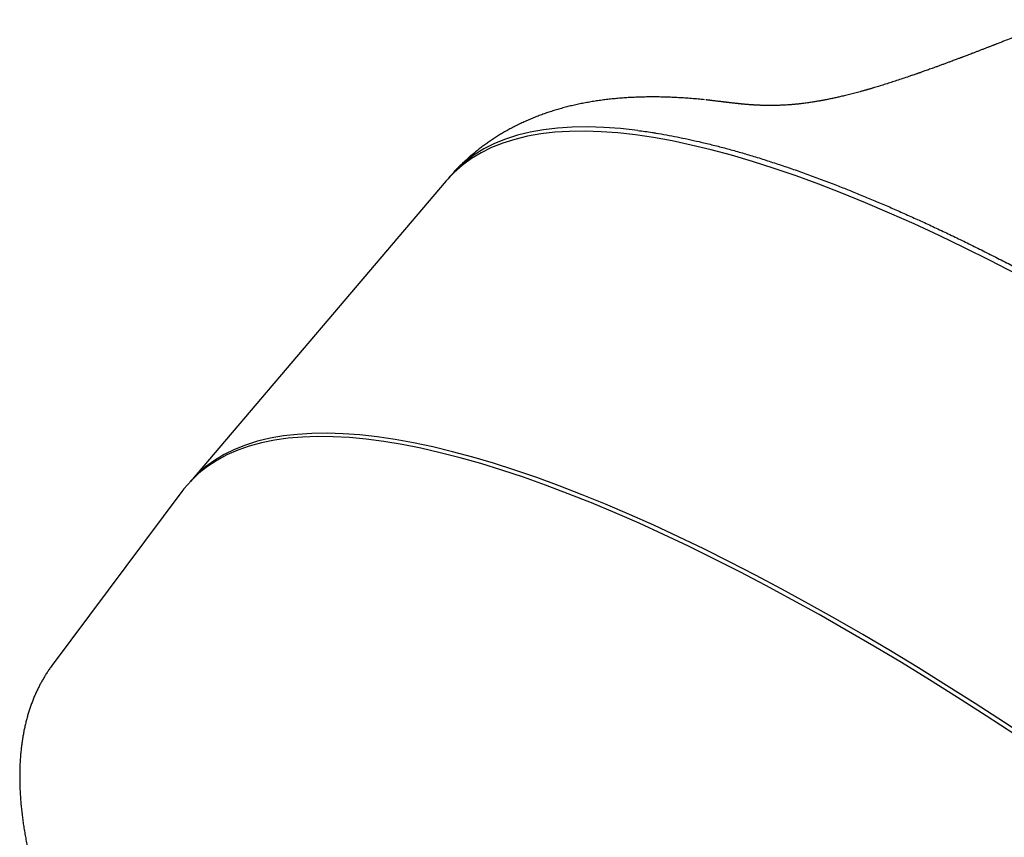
# Model space of a CAD drawing. Header units: millimetres. Extents: x 8 to 501, y 12 to 615.
# Tile 23 of 77: x 371 to 405, y 247 to 275. Entities that reach past the tile are written whole.
import ezdxf

# ---------------------------------------------------------------- set-up
doc = ezdxf.new("R2010")
doc.units = ezdxf.units.MM

msp = doc.modelspace()

# ---------------------------------------------------------------- linework, layer by layer
at = {"color": 7, "linetype": 'Continuous', "lineweight": 30}
for p, q in [((385.748, 269.468), (377.071, 259.269)), ((376.778, 258.921), (372.386, 253.032)), ((372.386, 253.032), (372.385, 253.032))]:
    msp.add_line(p, q, dxfattribs=at)
at = {"color": 7, "linetype": 'Continuous', "lineweight": 30, "flags": 128}
for points in [[(392.25, 271.179), (391.66, 271.243), (391.092, 271.283), (390.547, 271.299), (390.024, 271.291), (389.524, 271.258), (389.048, 271.201), (388.595, 271.12), (388.167, 271.014), (387.763, 270.884), (387.383, 270.73), (387.029, 270.552), (386.699, 270.351), (386.395, 270.125), (386.116, 269.876), (385.864, 269.604), (385.811, 269.541)], [(405.088, 266.304), (404.2, 266.762), (403.326, 267.198), (402.464, 267.613), (401.618, 268.006), (400.786, 268.377), (399.97, 268.726), (399.169, 269.052), (398.385, 269.355), (397.619, 269.635), (396.87, 269.892), (396.139, 270.125), (395.427, 270.335), (394.734, 270.522), (394.061, 270.684), (393.408, 270.822), (392.776, 270.937), (392.164, 271.027), (391.574, 271.093), (391.006, 271.135), (390.46, 271.153), (389.936, 271.146), (389.436, 271.115), (388.959, 271.06), (388.505, 270.98), (388.075, 270.877), (387.67, 270.749), (387.289, 270.598), (386.933, 270.422), (386.602, 270.223), (386.296, 270), (386.016, 269.754), (385.761, 269.484), (385.748, 269.468)], [(405.633, 250.463), (404.656, 251.108), (403.685, 251.737), (402.722, 252.347), (401.767, 252.94), (400.82, 253.514), (399.882, 254.069), (398.955, 254.604), (398.038, 255.12), (397.132, 255.615), (396.238, 256.09), (395.356, 256.545), (394.488, 256.978), (393.633, 257.39), (392.793, 257.78), (391.967, 258.148), (391.156, 258.494), (390.362, 258.818), (389.584, 259.119), (388.823, 259.397), (388.079, 259.652), (387.354, 259.883), (386.647, 260.092), (385.959, 260.277), (385.291, 260.438), (384.643, 260.575), (384.015, 260.689), (383.408, 260.778), (382.822, 260.844), (382.258, 260.885), (381.716, 260.903), (381.196, 260.896), (380.699, 260.866), (380.225, 260.811), (379.775, 260.732), (379.349, 260.629), (378.946, 260.502), (378.568, 260.352), (378.215, 260.178), (377.886, 259.98), (377.582, 259.758), (377.304, 259.514), (377.077, 259.276)], [(405.032, 250.683), (404.06, 251.318), (403.095, 251.937), (402.138, 252.537), (401.189, 253.119), (400.248, 253.682), (399.318, 254.226), (398.398, 254.75), (397.488, 255.255), (396.59, 255.739), (395.704, 256.203), (394.83, 256.647), (393.97, 257.069), (393.124, 257.469), (392.292, 257.848), (391.476, 258.205), (390.674, 258.539), (389.889, 258.851), (389.121, 259.141), (388.37, 259.408), (387.636, 259.651), (386.921, 259.872), (386.225, 260.069), (385.547, 260.242), (384.889, 260.392), (384.252, 260.518), (383.635, 260.621), (383.038, 260.699), (382.464, 260.754), (381.91, 260.785), (381.379, 260.791), (380.871, 260.774), (380.385, 260.733), (379.923, 260.667), (379.484, 260.578), (379.069, 260.465), (378.678, 260.329), (378.311, 260.168), (377.969, 259.984), (377.652, 259.777), (377.36, 259.546), (377.093, 259.292), (376.851, 259.015), (376.778, 258.921)]]:
    msp.add_lwpolyline(points, dxfattribs=at)
at = {"color": 7, "linetype": 'Continuous', "lineweight": 30}
for points, knots in [([(406.503, 274.937), (406.49, 274.932), (406.464, 274.922), (406.429, 274.908), (406.401, 274.897), (406.384, 274.89), (406.371, 274.885), (406.358, 274.88), (406.338, 274.872), (406.306, 274.859), (406.262, 274.841), (406.208, 274.82), (406.145, 274.795), (406.071, 274.765), (405.99, 274.733), (405.905, 274.699), (405.822, 274.666), (405.741, 274.634), (405.663, 274.603), (405.589, 274.574), (405.523, 274.547), (405.466, 274.525), (405.415, 274.505), (405.365, 274.485), (405.309, 274.463), (405.245, 274.437), (405.175, 274.41), (405.058, 274.363), (404.894, 274.299), (404.735, 274.236), (404.623, 274.192), (404.56, 274.168), (404.5, 274.144), (404.446, 274.123), (404.403, 274.106), (404.373, 274.094), (404.347, 274.084), (404.318, 274.073), (404.28, 274.058), (404.232, 274.04), (404.164, 274.013), (404.077, 273.979), (403.975, 273.94), (403.874, 273.901), (403.774, 273.862), (403.676, 273.824), (403.584, 273.789), (403.498, 273.757), (403.423, 273.728), (403.355, 273.702), (403.3, 273.681), (403.257, 273.665), (403.225, 273.653), (403.198, 273.643), (403.166, 273.63), (403.124, 273.615), (403.071, 273.595), (403.01, 273.572), (402.941, 273.546), (402.86, 273.516), (402.765, 273.481), (402.659, 273.442), (402.551, 273.402), (402.443, 273.362), (402.336, 273.323), (402.237, 273.288), (402.146, 273.255), (402.065, 273.226), (401.99, 273.199), (401.925, 273.176), (401.873, 273.158), (401.836, 273.145), (401.809, 273.135), (401.784, 273.126), (401.755, 273.116), (401.717, 273.103), (401.672, 273.087), (401.619, 273.069), (401.562, 273.049), (401.502, 273.029), (401.392, 272.991), (401.232, 272.937), (401.031, 272.87), (400.839, 272.808), (400.652, 272.748), (400.462, 272.689), (400.317, 272.645), (400.218, 272.616), (400.171, 272.602), (400.129, 272.59), (400.094, 272.58), (400.066, 272.572), (400.044, 272.565), (400.027, 272.56), (400.011, 272.556), (399.991, 272.55), (399.963, 272.542), (399.927, 272.532), (399.884, 272.52), (399.836, 272.507), (399.742, 272.481), (399.604, 272.444), (399.423, 272.397), (399.255, 272.356), (399.102, 272.32), (398.963, 272.289), (398.829, 272.26), (398.719, 272.237), (398.636, 272.221), (398.579, 272.21), (398.527, 272.2), (398.481, 272.191), (398.437, 272.184), (398.392, 272.176), (398.34, 272.167), (398.282, 272.157), (398.216, 272.146), (398.144, 272.135), (398.07, 272.124), (397.995, 272.113), (397.92, 272.103), (397.848, 272.094), (397.781, 272.086), (397.723, 272.079), (397.671, 272.073), (397.623, 272.068), (397.575, 272.064), (397.529, 272.059), (397.487, 272.056), (397.446, 272.052), (397.404, 272.049), (397.323, 272.043), (397.205, 272.036), (397.073, 272.03), (396.963, 272.026), (396.874, 272.025), (396.789, 272.024), (396.71, 272.024), (396.638, 272.024), (396.584, 272.025), (396.543, 272.026), (396.512, 272.027), (396.476, 272.028), (396.436, 272.029), (396.396, 272.031), (396.356, 272.033), (396.317, 272.034), (396.281, 272.036), (396.25, 272.038), (396.221, 272.04), (396.193, 272.041), (396.168, 272.043), (396.142, 272.045), (396.114, 272.046), (396.082, 272.049), (396.043, 272.052), (395.998, 272.055), (395.945, 272.059), (395.889, 272.064), (395.83, 272.07), (395.778, 272.075), (395.735, 272.079), (395.704, 272.082), (395.679, 272.085), (395.658, 272.087), (395.642, 272.089), (395.625, 272.09), (395.604, 272.093), (395.576, 272.096), (395.54, 272.1), (395.499, 272.104), (395.452, 272.11), (395.402, 272.115), (395.354, 272.121), (395.309, 272.126), (395.271, 272.131), (395.239, 272.135), (395.213, 272.138), (395.19, 272.141), (395.168, 272.144), (395.145, 272.146), (395.118, 272.15), (395.085, 272.154), (395.039, 272.159), (394.983, 272.166), (394.922, 272.173), (394.867, 272.18), (394.817, 272.186), (394.774, 272.191), (394.736, 272.195), (394.704, 272.199), (394.679, 272.202), (394.66, 272.204), (394.646, 272.206), (394.631, 272.207), (394.612, 272.21), (394.588, 272.212), (394.569, 272.214), (394.558, 272.215), (394.557, 272.215)], [0, 0, 0, 0, 0.002492, 0.005102, 0.006874, 0.007979, 0.008618, 0.009413, 0.010407, 0.01268, 0.015589, 0.019131, 0.023303, 0.027902, 0.033656, 0.039252, 0.044692, 0.049977, 0.055107, 0.060047, 0.064433, 0.068174, 0.071271, 0.074345, 0.078008, 0.082258, 0.086975, 0.091781, 0.10531, 0.119071, 0.123189, 0.127286, 0.131361, 0.135063, 0.137882, 0.139814, 0.141135, 0.143005, 0.145508, 0.148642, 0.152405, 0.159018, 0.165774, 0.172446, 0.179035, 0.185542, 0.191968, 0.197302, 0.20247, 0.207002, 0.210847, 0.213388, 0.215508, 0.217208, 0.218899, 0.22187, 0.225454, 0.22953, 0.234089, 0.239128, 0.245837, 0.25308, 0.260342, 0.267584, 0.274807, 0.282011, 0.287659, 0.293295, 0.298611, 0.30304, 0.306573, 0.309214, 0.310691, 0.312169, 0.314196, 0.316771, 0.319893, 0.323491, 0.327561, 0.331701, 0.335828, 0.350471, 0.364963, 0.377857, 0.391094, 0.404728, 0.418764, 0.422699, 0.426218, 0.429262, 0.431829, 0.433921, 0.435537, 0.436677, 0.437608, 0.439105, 0.441173, 0.443813, 0.447025, 0.450744, 0.454549, 0.468227, 0.482046, 0.496001, 0.507211, 0.518259, 0.52915, 0.539861, 0.545088, 0.549867, 0.554197, 0.558076, 0.561527, 0.565287, 0.569703, 0.574779, 0.580519, 0.586927, 0.593699, 0.600148, 0.607299, 0.613961, 0.62013, 0.625833, 0.630397, 0.635003, 0.63965, 0.644254, 0.648449, 0.652278, 0.656488, 0.661245, 0.67703, 0.693378, 0.703388, 0.713329, 0.723063, 0.732286, 0.740724, 0.748411, 0.751573, 0.755341, 0.759722, 0.764717, 0.769888, 0.774655, 0.779748, 0.784273, 0.788226, 0.791714, 0.795415, 0.798624, 0.801645, 0.805192, 0.809298, 0.813963, 0.820273, 0.827104, 0.834397, 0.842156, 0.850382, 0.855053, 0.859118, 0.862511, 0.865231, 0.867276, 0.869234, 0.87167, 0.87544, 0.879978, 0.885286, 0.891367, 0.898094, 0.904465, 0.910264, 0.91549, 0.919193, 0.922541, 0.925533, 0.92817, 0.93088, 0.934237, 0.938243, 0.942833, 0.950898, 0.958222, 0.964802, 0.970683, 0.976011, 0.980038, 0.983689, 0.987172, 0.988616, 0.990149, 0.991774, 0.9938, 0.996414, 0.999618, 1, 1, 1, 1]), ([(394.506, 272.22), (394.456, 272.225), (394.33, 272.239), (394.129, 272.256), (393.904, 272.274), (393.681, 272.288), (393.46, 272.3), (393.242, 272.308), (393.025, 272.314), (392.811, 272.316), (392.599, 272.315), (392.389, 272.311), (392.182, 272.305), (391.977, 272.295), (391.774, 272.282), (391.574, 272.266), (391.375, 272.247), (391.18, 272.225), (390.987, 272.2), (390.796, 272.172), (390.608, 272.141), (390.422, 272.107), (390.239, 272.07), (390.058, 272.03), (389.88, 271.987), (389.704, 271.941), (389.531, 271.892), (389.361, 271.84), (389.193, 271.786), (389.028, 271.728), (388.866, 271.668), (388.706, 271.605), (388.549, 271.539), (388.394, 271.471), (388.242, 271.4), (388.093, 271.326), (387.946, 271.25), (387.802, 271.171), (387.661, 271.089), (387.523, 271.006), (387.386, 270.919), (387.253, 270.83), (387.122, 270.739), (386.994, 270.646), (386.868, 270.55), (386.745, 270.452), (386.625, 270.352), (386.507, 270.25), (386.392, 270.146), (386.279, 270.04), (386.168, 269.931), (386.078, 269.84), (386.025, 269.784), (386.008, 269.766)], [0, 0, 0, 0, 0.014951, 0.037694, 0.06038, 0.083004, 0.105563, 0.128054, 0.150473, 0.172815, 0.195078, 0.217256, 0.239347, 0.261346, 0.283249, 0.305052, 0.326752, 0.348343, 0.369822, 0.391185, 0.412428, 0.433547, 0.454537, 0.475396, 0.496118, 0.5167, 0.537139, 0.55743, 0.57757, 0.597555, 0.617382, 0.637047, 0.656547, 0.675878, 0.695039, 0.714025, 0.732835, 0.751464, 0.769912, 0.788175, 0.806251, 0.824139, 0.841837, 0.859343, 0.876655, 0.893774, 0.910698, 0.927426, 0.943958, 0.960293, 0.976433, 0.992377, 1, 1, 1, 1]), ([(392.25, 271.179), (392.33, 271.168), (392.491, 271.147), (392.654, 271.122), (392.736, 271.109)], [0, 0, 0, 0, 0.499575, 1, 1, 1, 1]), ([(392.736, 271.109), (392.779, 271.103), (392.938, 271.078), (393.219, 271.029), (393.582, 270.961), (393.951, 270.884), (394.203, 270.827), (394.328, 270.798)], [0, 0, 0, 0, 0.082991, 0.312117, 0.541293, 0.77062, 1, 1, 1, 1]), ([(394.328, 270.798), (394.47, 270.765), (394.752, 270.697), (395.185, 270.585), (395.625, 270.463), (396.073, 270.332), (396.53, 270.191), (396.995, 270.04), (397.469, 269.88), (397.949, 269.71), (398.437, 269.531), (398.907, 269.351), (399.359, 269.174), (399.791, 268.999), (400.227, 268.818), (400.668, 268.63), (401.115, 268.435), (401.567, 268.233), (402.024, 268.025), (402.485, 267.81), (402.95, 267.588), (403.422, 267.359), (403.901, 267.123), (404.386, 266.878), (404.876, 266.628), (405.369, 266.37), (405.866, 266.106), (406.369, 265.835), (406.876, 265.558), (407.386, 265.274), (407.9, 264.984), (408.245, 264.785), (408.417, 264.686)], [0, 0, 0, 0, 0.036473, 0.072953, 0.109436, 0.145917, 0.18239, 0.219116, 0.255849, 0.292585, 0.329319, 0.366045, 0.397332, 0.428624, 0.459917, 0.491209, 0.522496, 0.553942, 0.585392, 0.616845, 0.648295, 0.679741, 0.711679, 0.743622, 0.775567, 0.80751, 0.839448, 0.871555, 0.903667, 0.935781, 0.967893, 1, 1, 1, 1]), ([(372.386, 253.031), (372.37, 253.011), (372.329, 252.955), (372.264, 252.862), (372.19, 252.751), (372.119, 252.637), (372.051, 252.521), (371.986, 252.402), (371.923, 252.281), (371.863, 252.157), (371.806, 252.031), (371.751, 251.901), (371.7, 251.77), (371.651, 251.635), (371.605, 251.498), (371.562, 251.358), (371.522, 251.216), (371.485, 251.071), (371.451, 250.923), (371.42, 250.773), (371.392, 250.62), (371.367, 250.464), (371.345, 250.306), (371.327, 250.145), (371.311, 249.982), (371.299, 249.816), (371.29, 249.648), (371.285, 249.477), (371.282, 249.304), (371.283, 249.128), (371.287, 248.951), (371.294, 248.771), (371.305, 248.589), (371.318, 248.404), (371.335, 248.218), (371.355, 248.03), (371.379, 247.839), (371.405, 247.647), (371.435, 247.452), (371.468, 247.256), (371.504, 247.058), (371.543, 246.858), (371.585, 246.656), (371.631, 246.452), (371.679, 246.247), (371.73, 246.04), (371.785, 245.831), (371.842, 245.62), (371.903, 245.408), (371.966, 245.194), (372.033, 244.979), (372.102, 244.761), (372.174, 244.543), (372.249, 244.322), (372.327, 244.1), (372.408, 243.877), (372.492, 243.651), (372.579, 243.425), (372.668, 243.196), (372.76, 242.967), (372.855, 242.735), (372.953, 242.503), (373.054, 242.268), (373.157, 242.033), (373.264, 241.796), (373.372, 241.557), (373.484, 241.317), (373.598, 241.075), (373.715, 240.832), (373.835, 240.588), (373.958, 240.343), (374.083, 240.095), (374.21, 239.847), (374.341, 239.597), (374.473, 239.346), (374.609, 239.094), (374.747, 238.84), (374.888, 238.585), (375.031, 238.329), (375.177, 238.072), (375.326, 237.813), (375.476, 237.553), (375.63, 237.292), (375.786, 237.03), (375.944, 236.766), (376.105, 236.501), (376.269, 236.236), (376.435, 235.969), (376.603, 235.701), (376.774, 235.431), (376.947, 235.161), (377.123, 234.89), (377.301, 234.617), (377.481, 234.344), (377.664, 234.07), (377.849, 233.794), (378.037, 233.518), (378.226, 233.241), (378.419, 232.962), (378.613, 232.683), (378.81, 232.403), (379.009, 232.122), (379.21, 231.84), (379.413, 231.557), (379.619, 231.274), (379.827, 230.989), (380.037, 230.704), (380.25, 230.418), (380.464, 230.131), (380.681, 229.844), (380.9, 229.556), (381.121, 229.267), (381.344, 228.977), (381.569, 228.687), (381.796, 228.396), (382.025, 228.104), (382.257, 227.812), (382.49, 227.519), (382.726, 227.226), (382.963, 226.932), (383.203, 226.637), (383.444, 226.342), (383.688, 226.046), (383.933, 225.75), (384.18, 225.454), (384.409, 225.182), (384.556, 225.008), (384.618, 224.934)], [0, 0, 0, 0, 0.0041344, 0.0112983, 0.0184847, 0.025697, 0.0329382, 0.0402112, 0.0475188, 0.0548636, 0.0622479, 0.0696738, 0.0771432, 0.0846574, 0.0922178, 0.0998251, 0.1074798, 0.1151821, 0.1229318, 0.1307282, 0.1385704, 0.146457, 0.1543866, 0.1623571, 0.1703666, 0.1784127, 0.1864929, 0.1946047, 0.2027454, 0.2109122, 0.2191026, 0.2273139, 0.2355436, 0.2437892, 0.2520483, 0.2603188, 0.2685987, 0.276886, 0.285179, 0.2934762, 0.301776, 0.3100773, 0.3183789, 0.3266797, 0.3349787, 0.3432751, 0.3515682, 0.3598576, 0.3681428, 0.3764233, 0.384699, 0.3929694, 0.4012344, 0.4094938, 0.4177476, 0.4259956, 0.4342378, 0.4424742, 0.4507047, 0.4589294, 0.4671483, 0.4753616, 0.4835692, 0.4917712, 0.4999677, 0.5081589, 0.5163448, 0.5245255, 0.5327011, 0.5408719, 0.5490378, 0.5571989, 0.5653555, 0.5735077, 0.5816554, 0.589799, 0.5979385, 0.6060739, 0.6142055, 0.6223334, 0.6304576, 0.6385783, 0.6466956, 0.6548096, 0.6629204, 0.6710281, 0.6791329, 0.6872348, 0.695334, 0.7034305, 0.7115245, 0.719616, 0.7277052, 0.7357921, 0.7438768, 0.7519595, 0.7600403, 0.7681191, 0.7761962, 0.7842716, 0.7923455, 0.8004178, 0.8084887, 0.8165583, 0.8246267, 0.832694, 0.8407602, 0.8488255, 0.8568899, 0.8649535, 0.8730165, 0.8810789, 0.8891409, 0.8972024, 0.9052637, 0.9133248, 0.9213859, 0.9294469, 0.9375081, 0.9455695, 0.9536313, 0.9616936, 0.9697564, 0.97782, 0.9858844, 0.9939498, 1, 1, 1, 1])]:
    msp.add_open_spline(points, degree=3, knots=knots, dxfattribs=at)

doc.saveas('drawing.dxf')
